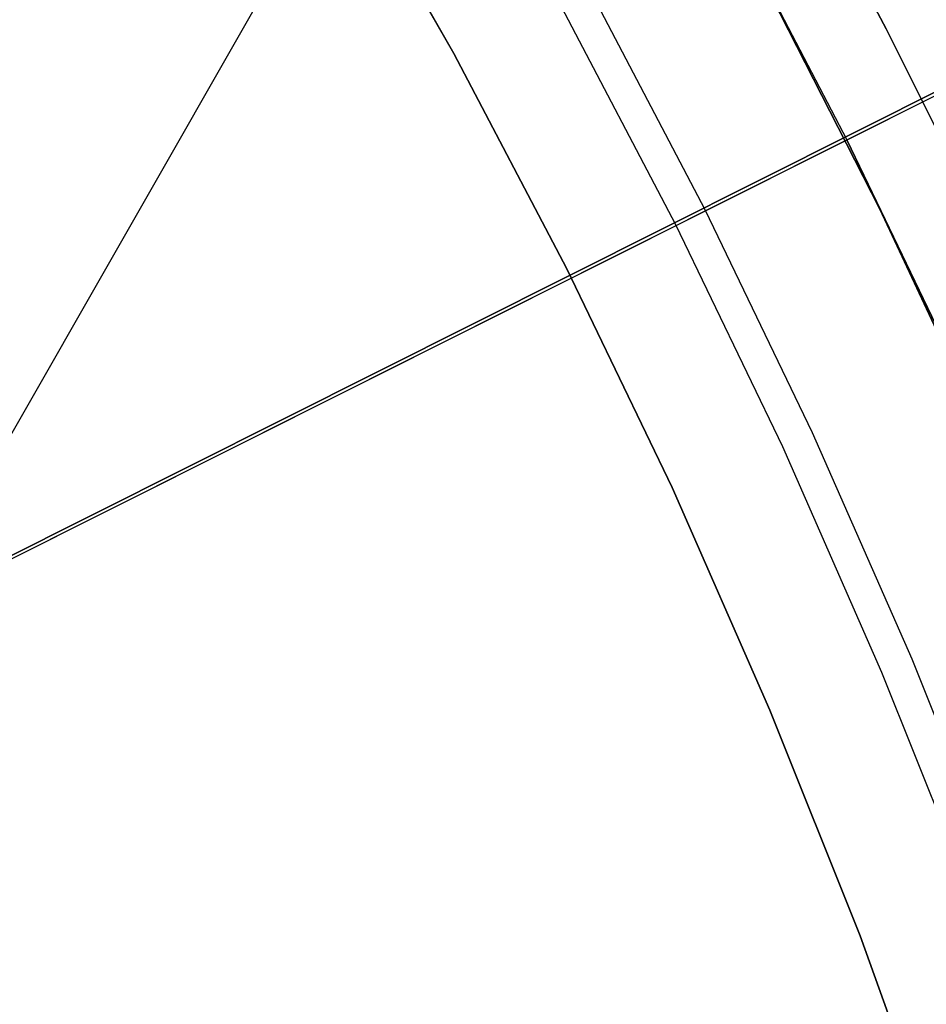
# Model space of a CAD drawing. Header units: millimetres. Extents: x 10871 to 12032, y -2698 to -1680.
# Tile 150 of 183: x 11498 to 11505, y -2028 to -2020. Entities that reach past the tile are written whole.
import ezdxf

# ---------------------------------------------------------------- set-up
doc = ezdxf.new("R2010")
doc.units = ezdxf.units.MM
for name, color, linetype in [('1', 7, 'Continuous'), ('color', 7, 'Continuous'), ('luz', 7, 'Continuous')]:
    doc.layers.add(name, color=color, linetype=linetype)

msp = doc.modelspace()

# ---------------------------------------------------------------- linework, layer by layer
at = {"layer": '1', "color": 7, "true_color": 0xffffff}
for p, q in [((11496.3855, -2025.5254, 34.8035), (11510.3911, -2001.0109, 34.8035)), ((11500.4265, -2018.2323, 206.5665), (11501.4007, -2019.9424, 206.5665)), ((11501.4007, -2019.9424, 208.3851), (11500.4265, -2018.2323, 208.3851)), ((11501.4007, -2019.9424, 206.5665), (11500.4265, -2018.2323, 206.5665)), ((11500.4265, -2018.2323, 208.3851), (11501.4007, -2019.9424, 208.3851)), ((11500.4265, -2018.2323, 207.4758), (11501.4007, -2019.9424, 207.4758)), ((11504.9025, -2019.741, 206.6718), (11504.109, -2018.255, 206.6718)), ((11504.109, -2018.255, 206.6718), (11504.9025, -2019.741, 206.6718)), ((11503.9128, -2019.3595, 70.9035), (11504.8522, -2021.2018, 70.9035)), ((11504.8522, -2021.2018, 70.9035), (11503.9128, -2019.3595, 70.9035)), ((11503.4364, -2021.2071, 208.4032), (11502.5047, -2019.4319, 208.4032)), ((11502.2692, -2019.5608, 208.3851), (11503.1966, -2021.3278, 208.3851)), ((11502.2692, -2019.5608, 208.3851), (11503.1966, -2021.3278, 208.3851)), ((11505.6543, -2021.2486, 206.6718), (11504.9025, -2019.741, 206.6718)), ((11504.9025, -2019.741, 206.6718), (11505.6543, -2021.2486, 206.6718)), ((11501.4007, -2019.9424, 206.5665), (11502.3154, -2021.6851, 206.5665)), ((11502.3154, -2021.6851, 208.3851), (11501.4007, -2019.9424, 208.3851)), ((11502.3154, -2021.6851, 206.5665), (11501.4007, -2019.9424, 206.5665)), ((11501.4007, -2019.9424, 208.3851), (11502.3154, -2021.6851, 208.3851)), ((11501.4007, -2019.9424, 207.4758), (11502.3154, -2021.6851, 207.4758)), ((11504.3063, -2023.0135, 208.4032), (11503.4364, -2021.2071, 208.4032)), ((11504.8522, -2021.2018, 70.9035), (11505.727, -2023.0757, 70.9035)), ((11505.727, -2023.0757, 70.9035), (11504.8522, -2021.2018, 70.9035)), ((11503.1966, -2021.3278, 208.3851), (11504.0624, -2023.1257, 208.3851)), ((11503.1966, -2021.3278, 208.3851), (11504.0624, -2023.1257, 208.3851)), ((11502.3154, -2021.6851, 206.5665), (11503.1693, -2023.4583, 206.5665)), ((11503.1693, -2023.4583, 208.3851), (11502.3154, -2021.6851, 208.3851)), ((11503.1693, -2023.4583, 206.5665), (11502.3154, -2021.6851, 206.5665)), ((11502.3154, -2021.6851, 208.3851), (11503.1693, -2023.4583, 208.3851)), ((11502.3154, -2021.6851, 207.4758), (11503.1693, -2023.4583, 207.4758)), ((11505.1133, -2024.8487, 208.4032), (11504.3063, -2023.0135, 208.4032)), ((11504.0624, -2023.1257, 208.3851), (11504.8657, -2024.9525, 208.3851)), ((11504.0624, -2023.1257, 208.3851), (11504.8657, -2024.9525, 208.3851)), ((11503.1693, -2023.4583, 206.5665), (11503.9615, -2025.26, 206.5665)), ((11503.9615, -2025.26, 208.3851), (11503.1693, -2023.4583, 208.3851)), ((11503.9615, -2025.26, 206.5665), (11503.1693, -2023.4583, 206.5665)), ((11503.1693, -2023.4583, 208.3851), (11503.9615, -2025.26, 208.3851)), ((11503.1693, -2023.4583, 207.4758), (11503.9615, -2025.26, 207.4758)), ((11505.8565, -2026.7107, 208.4032), (11505.1133, -2024.8487, 208.4032)), ((11504.8657, -2024.9525, 208.3851), (11505.6055, -2026.8059, 208.3851)), ((11504.8657, -2024.9525, 208.3851), (11505.6055, -2026.8059, 208.3851)), ((11503.9615, -2025.26, 206.5665), (11504.6911, -2027.0879, 206.5665)), ((11504.6911, -2027.0879, 208.3851), (11503.9615, -2025.26, 208.3851)), ((11504.6911, -2027.0879, 206.5665), (11503.9615, -2025.26, 206.5665)), ((11503.9615, -2025.26, 208.3851), (11504.6911, -2027.0879, 208.3851)), ((11503.9615, -2025.26, 207.4758), (11504.6911, -2027.0879, 207.4758)), ((11504.6911, -2027.0879, 206.5665), (11505.3571, -2028.9399, 206.5665)), ((11505.3571, -2028.9399, 208.3851), (11504.6911, -2027.0879, 208.3851)), ((11505.3571, -2028.9399, 206.5665), (11504.6911, -2027.0879, 206.5665)), ((11504.6911, -2027.0879, 208.3851), (11505.3571, -2028.9399, 208.3851)), ((11504.6911, -2027.0879, 207.4758), (11505.3571, -2028.9399, 207.4758))]:
    msp.add_line(p, q, dxfattribs=at)
at = {"layer": 'color', "color": 254, "true_color": 0xcad1ee}
for p, q in [((11482.6821, -2031.6191, 21.6035), (11516.6464, -2014.5974, 21.6035)), ((11503.6335, -2018.8218, 19.5035), (11504.5853, -2020.642, 19.5035)), ((11503.6335, -2018.8218, 17.5035), (11504.5853, -2020.642, 17.5035)), ((11503.6335, -2018.8218, 18.5035), (11504.5853, -2020.642, 18.5035)), ((11504.5853, -2020.6419, 17.5035), (11506.0001, -2019.9329, 17.5035)), ((11480.2848, -2032.8205, 19.5035), (11504.5853, -2020.642, 19.5035)), ((11504.5853, -2020.642, 19.5035), (11505.4738, -2022.4939, 19.5035)), ((11504.5853, -2020.642, 17.5035), (11504.5853, -2020.642, 19.5035)), ((11505.4738, -2022.4939, 17.5035), (11504.5853, -2020.642, 17.5035)), ((11504.5853, -2020.642, 18.5035), (11505.4738, -2022.4939, 18.5035))]:
    msp.add_line(p, q, dxfattribs=at)
at = {"layer": 'luz', "color": 254, "true_color": 0xcad1ee}
for p, q in [((11317.4915, -2114.4832, -39.7465), (11585.2757, -1980.1263, -39.7465)), ((11585.2757, -1980.1263, -41.2465), (11317.4915, -2114.4832, -41.2465))]:
    msp.add_line(p, q, dxfattribs=at)

doc.saveas('drawing.dxf')
